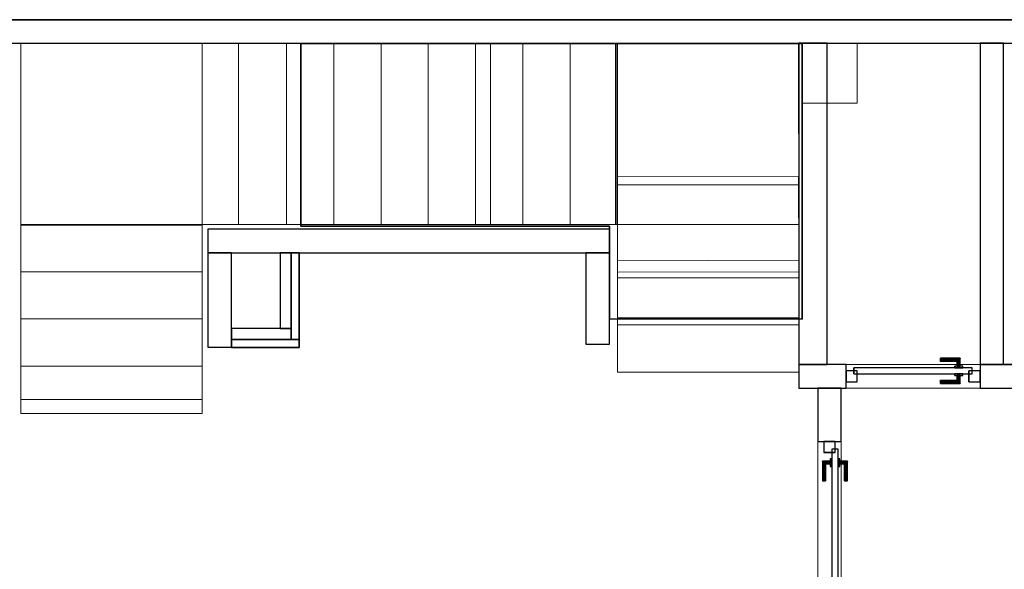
# Model space of a CAD drawing. Header units: metres. Extents: x 391.1 to 427.5, y 12.7 to 28.4.
# Tile 240 of 245: x 410.8 to 417.1, y 24.7 to 28.2. Entities that reach past the tile are written whole.
import ezdxf

# ---------------------------------------------------------------- set-up
doc = ezdxf.new("R2010")
doc.units = ezdxf.units.M
doc.layers.add('01_CARPINTERIA', color=5, linetype='Continuous', lineweight=25, true_color=0x0000ff)
doc.layers.add('01_SUELOS', color=7, linetype='Continuous', lineweight=25, true_color=0x007f00)
for name, color, linetype, lineweight in [('A-COLS-____-OTLN', 7, 'Continuous', 18), ('A-DETL-____-MBND', 7, 'Continuous', 18), ('A-GENM-____-OTLN', 7, 'Continuous', 18), ('A-WALL-____-MCUT', 7, 'Continuous', 25), ('A-WALL-____-OTLN', 7, 'Continuous', 25), ('S-STRS-____-MCUT', 7, 'Continuous', 18), ('S-STRS-____-OTLN', 7, 'Continuous', 18)]:
    doc.layers.add(name, color=color, linetype=linetype, lineweight=lineweight)

# ---------------------------------------------------------------- blocks, each defined once
blk = doc.blocks.new('Family - LONDR55-XX_ZZ-ARQ-CAA-M3D-Londres55-151093-01_ELEC _PS1')
at = {"layer": '01_SUELOS', "color": 9, "true_color": 0xaad4aa}
for p, q in [((34.7475, 14.0476), (4.57, 14.0476)), ((4.57, 14.0476), (34.7475, 14.0476)), ((20.52, 13.8976), (23.7009, 13.8976)), ((23.7009, 13.8976), (20.52, 13.8976)), ((20.52, 12.7387), (20.52, 13.8976)), ((20.52, 13.8976), (20.52, 12.7387)), ((23.7009, 13.8976), (23.7009, 12.1488)), ((23.7009, 12.1488), (23.7009, 13.8976)), ((22.4792, 12.7387), (20.52, 12.7387)), ((20.52, 12.7387), (22.4792, 12.7387)), ((22.48, 12.15), (22.4792, 12.7387)), ((22.4792, 12.7387), (22.48, 12.15)), ((23.7009, 12.1488), (22.48, 12.15)), ((22.48, 12.15), (23.7009, 12.1488))]:
    blk.add_line(p, q, dxfattribs=at)
blk = doc.blocks.new('Family - Pilar PS-2-151117-01_ELEC _PS1')
at = {"layer": 'A-DETL-____-MBND', "color": 253, "true_color": 0xaaaaaa}
for p, q in [((0, 0.3776), (0, 0)), ((0, 0), (0, 0.3776)), ((0.3491, 0.3776), (0, 0.3776)), ((0, 0.3776), (0.3491, 0.3776)), ((0.3491, 0), (0.3491, 0.3776)), ((0.3491, 0.3776), (0.3491, 0)), ((0, 0), (0.3491, 0)), ((0.3491, 0), (0, 0))]:
    blk.add_line(p, q, dxfattribs=at)
blk = doc.blocks.new('Family - Escala PS-2-151171-01_ELEC _PS1')
at = {"layer": 'S-STRS-____-OTLN', "color": 253, "true_color": 0xaaaaaa}
for p, q in [((1.15, 2.35), (0, 2.35)), ((0, 2.35), (1.15, 2.35)), ((0, 2.35), (0, 1.2)), ((0, 1.2), (0, 2.35)), ((1.15, 2.35), (0, 2.35)), ((0, 2.35), (1.15, 2.35)), ((0, 2.35), (0, 1.2)), ((0, 1.2), (0, 2.35)), ((1.6858, 2.35), (1.15, 2.35)), ((1.15, 2.35), (1.6858, 2.35)), ((1.15, 2.35), (1.15, 1.2)), ((1.15, 1.2), (1.15, 2.35)), ((1.6858, 2.35), (1.15, 2.35)), ((1.15, 2.35), (1.15, 1.2)), ((1.3815, 2.35), (1.15, 2.35)), ((1.15, 1.2), (1.15, 2.35)), ((1.15, 1.2), (1.15, 2.35)), ((1.15, 2.35), (1.15, 1.2)), ((1.15, 1.2), (1.15, 2.35)), ((1.15, 2.35), (1.15, 1.2)), ((3.7815, 2.35), (1.3815, 2.35)), ((1.3815, 1.2), (1.3815, 2.35)), ((1.9858, 2.35), (1.6858, 2.35)), ((1.6858, 2.35), (1.9858, 2.35)), ((1.6858, 2.35), (1.6858, 1.2)), ((1.6858, 1.2), (1.6858, 2.35)), ((1.6858, 1.2), (1.6858, 2.35)), ((1.6858, 2.35), (1.6858, 1.2)), ((1.6858, 1.2), (1.6858, 2.35)), ((1.6858, 2.35), (1.9858, 2.35)), ((1.6858, 1.2), (1.6858, 2.35)), ((1.9858, 1.2), (1.9858, 2.35)), ((1.9858, 2.35), (1.9858, 1.2)), ((1.9858, 2.35), (2.2858, 2.35)), ((1.9858, 1.2), (1.9858, 2.35)), ((1.9858, 1.2), (1.9858, 2.35)), ((2.2858, 2.35), (1.9858, 2.35)), ((1.9858, 2.35), (2.2858, 2.35)), ((1.9858, 2.35), (1.9858, 1.2)), ((1.9858, 1.2), (1.9858, 2.35)), ((2.2858, 2.35), (2.5858, 2.35)), ((2.2858, 1.2), (2.2858, 2.35)), ((2.2858, 1.2), (2.2858, 2.35)), ((2.2858, 1.2), (2.2858, 2.35)), ((2.2858, 2.35), (2.2858, 1.2)), ((2.5858, 2.35), (2.2858, 2.35)), ((2.2858, 2.35), (2.5858, 2.35)), ((2.2858, 2.35), (2.2858, 1.2)), ((2.2858, 1.2), (2.2858, 2.35)), ((2.5858, 2.35), (2.8858, 2.35)), ((2.5858, 1.2), (2.5858, 2.35)), ((2.5858, 1.2), (2.5858, 2.35)), ((2.5858, 1.2), (2.5858, 2.35)), ((2.5858, 2.35), (2.5858, 1.2)), ((2.8858, 2.35), (2.5858, 2.35)), ((2.5858, 2.35), (2.8858, 2.35)), ((2.5858, 2.35), (2.5858, 1.2)), ((2.5858, 1.2), (2.5858, 2.35)), ((3.1858, 2.35), (2.8858, 2.35)), ((2.8858, 2.35), (3.1858, 2.35)), ((2.8858, 2.35), (2.8858, 1.2)), ((2.8858, 1.2), (2.8858, 2.35)), ((2.8858, 2.35), (3.1858, 2.35)), ((2.8858, 1.2), (2.8858, 2.35)), ((2.8858, 1.2), (2.8858, 2.35)), ((2.8858, 1.2), (2.8858, 2.35)), ((2.8858, 2.35), (2.8858, 1.2)), ((3.1858, 1.2), (3.1858, 2.35)), ((3.1858, 2.35), (3.1858, 1.2)), ((3.1858, 2.35), (3.4858, 2.35)), ((3.1858, 1.2), (3.1858, 2.35)), ((3.1858, 1.2), (3.1858, 2.35)), ((3.4858, 2.35), (3.1858, 2.35)), ((3.1858, 2.35), (3.4858, 2.35)), ((3.1858, 2.35), (3.1858, 1.2)), ((3.1858, 1.2), (3.1858, 2.35)), ((3.4858, 2.35), (3.7858, 2.35)), ((3.4858, 1.2), (3.4858, 2.35)), ((3.4858, 1.2), (3.4858, 2.35)), ((3.7858, 2.35), (3.4858, 2.35)), ((3.4858, 2.35), (3.7858, 2.35)), ((3.4858, 2.35), (3.4858, 1.2)), ((3.4858, 1.2), (3.4858, 2.35)), ((3.4858, 1.2), (3.4858, 2.35)), ((3.4858, 2.35), (3.4858, 1.2)), ((3.7858, 2.35), (3.7815, 2.35)), ((3.7815, 1.2), (3.7815, 2.35)), ((4.9335, 2.35), (3.7858, 2.35)), ((3.7858, 2.35), (4.9335, 2.35)), ((3.7858, 2.35), (3.7858, 1.2)), ((3.7858, 1.2), (3.7858, 2.35)), ((3.7858, 2.35), (3.7858, 1.2)), ((3.7858, 1.2), (3.7858, 2.35)), ((3.7858, 1.2), (3.7858, 2.35)), ((3.7858, 2.35), (3.7858, 1.2)), ((4.9335, 2.35), (3.7858, 2.35)), ((3.7858, 2.35), (4.9335, 2.35)), ((3.7858, 2.35), (3.7858, 1.2)), ((3.7858, 1.2), (3.7858, 2.35)), ((4.9358, 1.2023), (4.9335, 2.35)), ((4.9335, 2.35), (4.9358, 1.2023)), ((4.9358, 1.2023), (4.9335, 2.35)), ((4.9335, 2.35), (4.9358, 1.2023)), ((3.7852, 1.5013), (4.9352, 1.5036)), ((3.7858, 1.2), (3.7852, 1.5013)), ((3.7852, 1.5013), (3.7863, 0.9699)), ((4.9363, 0.9722), (4.9352, 1.5036)), ((4.9352, 1.5036), (4.9358, 1.2023)), ((0, 1.2), (0, 1.1957)), ((0, 0.9), (0, 1.2)), ((0, 1.2), (1.15, 1.2)), ((1.15, 1.2), (0, 1.2)), ((1.15, 1.2), (0, 1.2)), ((0, 1.2), (1.15, 1.2)), ((0, 1.2), (0, 0.9)), ((0, 0.9), (0, 1.2)), ((0, 1.2), (1.15, 1.2)), ((1.15, 1.2), (0, 1.2)), ((0, 1.2), (1.15, 1.2)), ((1.15, 1.2), (0, 1.2)), ((0, 1.1957), (0, 0.0879)), ((1.15, 1.1957), (0, 1.1957)), ((1.15, 1.2), (1.6858, 1.2)), ((1.6858, 1.2), (1.15, 1.2)), ((1.15, 1.2), (1.6858, 1.2)), ((1.15, 1.2), (1.3815, 1.2)), ((1.15, 1.1957), (1.15, 1.2)), ((1.15, 1.2), (1.15, 0.9)), ((1.15, 0.9), (1.15, 1.2)), ((1.15, 1.2), (1.15, 0.9)), ((1.15, 0.0879), (1.15, 1.1957)), ((1.3815, 1.2), (3.7815, 1.2)), ((1.6858, 1.2), (1.9858, 1.2)), ((1.9858, 1.2), (1.6858, 1.2)), ((1.9858, 1.2), (1.6858, 1.2)), ((2.2858, 1.2), (1.9858, 1.2)), ((1.9858, 1.2), (2.2858, 1.2)), ((2.2858, 1.2), (1.9858, 1.2)), ((2.5858, 1.2), (2.2858, 1.2)), ((2.2858, 1.2), (2.5858, 1.2)), ((2.5858, 1.2), (2.2858, 1.2)), ((2.8858, 1.2), (2.5858, 1.2)), ((2.5858, 1.2), (2.8858, 1.2)), ((2.8858, 1.2), (2.5858, 1.2)), ((2.8858, 1.2), (3.1858, 1.2)), ((3.1858, 1.2), (2.8858, 1.2)), ((3.1858, 1.2), (2.8858, 1.2)), ((3.4858, 1.2), (3.1858, 1.2)), ((3.1858, 1.2), (3.4858, 1.2)), ((3.4858, 1.2), (3.1858, 1.2)), ((3.7858, 1.2), (3.4858, 1.2)), ((3.4858, 1.2), (3.7858, 1.2)), ((3.7858, 1.2), (3.4858, 1.2)), ((3.7815, 1.2), (3.7858, 1.2)), ((3.7858, 1.2), (4.9358, 1.2023)), ((4.9358, 1.2023), (3.7858, 1.2)), ((3.7858, 1.2), (4.9358, 1.2023)), ((4.9358, 1.2023), (3.7858, 1.2)), ((4.9358, 1.2023), (3.7858, 1.2)), ((3.7858, 1.2), (4.9358, 1.2023)), ((4.9358, 1.2023), (3.7858, 1.2)), ((3.7858, 1.2), (4.9358, 1.2023)), ((3.7858, 1.2), (3.7864, 0.897)), ((3.7864, 0.897), (3.7858, 1.2)), ((3.7858, 1.2), (3.7864, 0.897)), ((4.9364, 0.8993), (4.9358, 1.2023)), ((4.9358, 1.2023), (4.9364, 0.8993)), ((4.9364, 0.8993), (4.9358, 1.2023)), ((4.9363, 0.9722), (3.7863, 0.9699)), ((3.7863, 0.9699), (3.787, 0.597)), ((4.937, 0.5993), (4.9363, 0.9722)), ((0, 0.6), (0, 0.9)), ((1.15, 0.9), (0, 0.9)), ((1.15, 0.9), (0, 0.9)), ((0, 0.9), (1.15, 0.9)), ((1.15, 0.9), (0, 0.9)), ((1.15, 0.9), (0, 0.9)), ((0, 0.9), (1.15, 0.9)), ((0, 0.9), (0, 0.6)), ((0, 0.6), (0, 0.9)), ((1.15, 0.9), (1.15, 0.6)), ((1.15, 0.6), (1.15, 0.9)), ((1.15, 0.9), (1.15, 0.6)), ((3.7864, 0.897), (4.9364, 0.8993)), ((4.9364, 0.8993), (3.7864, 0.897)), ((4.9364, 0.8993), (3.7864, 0.897)), ((3.7864, 0.897), (4.9364, 0.8993)), ((3.7864, 0.897), (4.9364, 0.8993)), ((3.7864, 0.897), (4.9364, 0.8993)), ((3.7864, 0.897), (3.787, 0.597)), ((3.787, 0.597), (3.7864, 0.897)), ((3.787, 0.597), (3.7864, 0.897)), ((4.937, 0.5993), (4.9364, 0.8993)), ((4.9364, 0.8993), (4.937, 0.5993)), ((4.9364, 0.8993), (4.937, 0.5993)), ((1.15, 0.6), (0, 0.6)), ((0, 0.6), (1.15, 0.6)), ((0, 0.6), (0, 0.3)), ((0, 0.3), (0, 0.6)), ((0, 0.3), (0, 0.6)), ((1.15, 0.6), (0, 0.6)), ((1.15, 0.6), (0, 0.6)), ((0, 0.6), (1.15, 0.6)), ((1.15, 0.6), (0, 0.6)), ((1.15, 0.3), (1.15, 0.6)), ((1.15, 0.6), (1.15, 0.3)), ((1.15, 0.6), (1.15, 0.3)), ((3.787, 0.597), (4.937, 0.5993)), ((4.937, 0.5993), (3.787, 0.597)), ((3.787, 0.597), (4.937, 0.5993)), ((3.787, 0.597), (4.937, 0.5993)), ((0, 0.3), (1.15, 0.3)), ((1.15, 0.3), (0, 0.3)), ((0, 0.3), (0, 0)), ((1.15, 0.3), (0, 0.3)), ((1.15, 0.3), (0, 0.3)), ((1.15, 0.3), (0, 0.3)), ((0, 0.3), (1.15, 0.3)), ((0, 0.3), (0, 0)), ((0, 0), (0, 0.3)), ((1.15, 0), (1.15, 0.3)), ((1.15, 0), (1.15, 0.3)), ((1.15, 0.3), (1.15, 0)), ((0, 0.0879), (0, 0)), ((1.15, 0.0879), (0, 0.0879)), ((1.15, 0), (1.15, 0.0879)), ((0, 0), (1.15, 0)), ((1.15, 0), (0, 0)), ((0, 0), (1.15, 0)), ((1.15, 0), (0, 0))]:
    blk.add_line(p, q, dxfattribs=at)
blk = doc.blocks.new('Family - Evans PS-2-151183-01_ELEC _PS1')
at = {"layer": 'A-DETL-____-MBND', "color": 253, "true_color": 0xaaaaaa}
for p, q in [((8.39, 0.15), (0, 0.15)), ((0, 0.15), (20.2279, 0.15)), ((8.39, 0.1482), (8.39, 0.15)), ((8.39, 0.15), (8.39, 0.1482)), ((8.39, 0.15), (8.54, 0.15)), ((8.54, 0.1482), (8.39, 0.1482)), ((8.39, 0.1482), (8.54, 0.1482)), ((8.54, 0.15), (8.54, 0.1482)), ((8.54, 0.1482), (8.54, 0.15)), ((20.2279, 0.15), (8.54, 0.15)), ((0, 0), (20.2279, 0)), ((20.2279, 0), (0, 0)), ((0, 0), (20.2279, 0))]:
    blk.add_line(p, q, dxfattribs=at)
blk = doc.blocks.new('Family - Envans PS-1-153389-01_ELEC _PS1')
at = {"layer": 'A-WALL-____-MCUT', "color": 253, "true_color": 0xaaaaaa}
for p, q in [((0.38, 0.12), (0, 0.12)), ((0, 0.12), (0, 0.05)), ((0.38, 0.05), (0.38, 0.12)), ((0, 0.05), (0, 0)), ((0.43, 0.05), (0, 0.05)), ((0, 0.05), (0.38, 0.05)), ((0, 0), (0.43, 0)), ((0.43, 0), (0.43, 0.05))]:
    blk.add_line(p, q, dxfattribs=at)
at = {"layer": 'A-WALL-____-OTLN', "color": 253, "true_color": 0xaaaaaa}
for p, q in [((0.38, 0.12), (0, 0.12)), ((0, 0.12), (0, 0.05)), ((0.38, 0.05), (0.38, 0.12)), ((0, 0.05), (0, 0)), ((0, 0.05), (0.43, 0.05)), ((0.38, 0.05), (0, 0.05)), ((0.43, 0), (0, 0)), ((0.43, 0.05), (0.43, 0))]:
    blk.add_line(p, q, dxfattribs=at)
at = {"layer": 'A-WALL-____-OTLN', "color": 253, "lineweight": 18, "true_color": 0xaaaaaa}
blk.add_line((0, 0), (0.43, 0), dxfattribs=at)
blk = doc.blocks.new('Family - LONDR55-XX_ZZ-ARQ-CAA-M3D-Londres55-153436-01_ELEC _PS1')
at = {"layer": '01_CARPINTERIA', "color": 161, "true_color": 0xaaaaff}
for p, q in [((0.6, 0.1487), (0.6, 0.15)), ((0.6, 0.15), (0.6, 0.1487)), ((0.725, 0.15), (0.6, 0.15)), ((0.6, 0.145), (0.6, 0.1487)), ((0.6, 0.1487), (0.6, 0.145)), ((0.7237, 0.1487), (0.6, 0.1487)), ((0.7237, 0.1487), (0.6, 0.1487)), ((0.6, 0.14), (0.6, 0.145)), ((0.6, 0.145), (0.6, 0.14)), ((0.72, 0.145), (0.6, 0.145)), ((0.72, 0.145), (0.6, 0.145)), ((0.6, 0.135), (0.6, 0.14)), ((0.6, 0.14), (0.6, 0.135)), ((0.6, 0.14), (0.715, 0.14)), ((0.715, 0.14), (0.6, 0.14)), ((0.6, 0.135), (0.6, 0.1313)), ((0.6, 0.1313), (0.6, 0.135)), ((0.71, 0.135), (0.6, 0.135)), ((0.71, 0.135), (0.6, 0.135)), ((0.6, 0.1313), (0.6, 0.13)), ((0.6, 0.13), (0.6, 0.1313)), ((0.7063, 0.1313), (0.6, 0.1313)), ((0.7063, 0.1313), (0.6, 0.1313)), ((0.705, 0.13), (0.6, 0.13)), ((0.705, 0.13), (0.7063, 0.1313)), ((0.7063, 0.1313), (0.705, 0.13)), ((0.705, 0.1), (0.705, 0.13)), ((0.7063, 0.1313), (0.71, 0.135)), ((0.71, 0.135), (0.7063, 0.1313)), ((0.7063, 0.1), (0.7063, 0.1313)), ((0.7063, 0.1), (0.7063, 0.1313)), ((0.71, 0.135), (0.715, 0.14)), ((0.715, 0.14), (0.71, 0.135)), ((0.71, 0.1), (0.71, 0.135)), ((0.71, 0.1), (0.71, 0.135)), ((0.72, 0.145), (0.715, 0.14)), ((0.715, 0.14), (0.72, 0.145)), ((0.715, 0.14), (0.715, 0.1)), ((0.715, 0.1), (0.715, 0.14)), ((0.7237, 0.1487), (0.72, 0.145)), ((0.72, 0.145), (0.7237, 0.1487)), ((0.72, 0.1), (0.72, 0.145)), ((0.72, 0.1), (0.72, 0.145)), ((0.725, 0.15), (0.7237, 0.1487)), ((0.7237, 0.1487), (0.725, 0.15)), ((0.7237, 0.1), (0.7237, 0.1487)), ((0.7237, 0.1), (0.7237, 0.1487)), ((0.725, 0.1), (0.725, 0.15)), ((0.07, 0.07), (0, 0.07)), ((0, 0.07), (0, 0)), ((0.07, 0.07), (0, 0.07)), ((0, 0), (0, 0.07)), ((0.8, 0.09), (0.05, 0.09)), ((0.05, 0.09), (0.05, 0.05)), ((0.8, 0.09), (0.05, 0.09)), ((0.05, 0.05), (0.05, 0.09)), ((0.07, 0), (0.07, 0.07)), ((0.07, 0), (0.07, 0.07)), ((0.74, 0.1), (0.69, 0.1)), ((0.69, 0.1), (0.69, 0.09)), ((0.69, 0.09), (0.69, 0.1)), ((0.74, 0.1), (0.69, 0.1)), ((0.69, 0.09), (0.74, 0.09)), ((0.69, 0.09), (0.74, 0.09)), ((0.7063, 0.1), (0.705, 0.1)), ((0.705, 0.1), (0.7063, 0.1)), ((0.71, 0.1), (0.7063, 0.1)), ((0.7063, 0.1), (0.71, 0.1)), ((0.715, 0.1), (0.71, 0.1)), ((0.71, 0.1), (0.715, 0.1)), ((0.72, 0.1), (0.715, 0.1)), ((0.715, 0.1), (0.72, 0.1)), ((0.72, 0.1), (0.7237, 0.1)), ((0.7237, 0.1), (0.72, 0.1)), ((0.7237, 0.1), (0.725, 0.1)), ((0.725, 0.1), (0.7237, 0.1)), ((0.74, 0.09), (0.74, 0.1)), ((0.74, 0.09), (0.74, 0.1)), ((0.85, 0.07), (0.78, 0.07)), ((0.78, 0.07), (0.78, 0)), ((0.85, 0.07), (0.78, 0.07)), ((0.78, 0), (0.78, 0.07)), ((0.8, 0.05), (0.8, 0.09)), ((0.8, 0.05), (0.8, 0.09)), ((0.85, 0), (0.85, 0.07)), ((0.85, 0), (0.85, 0.07)), ((0, 0), (0.07, 0)), ((0, 0), (0.07, 0)), ((0.05, 0.05), (0.8, 0.05)), ((0.05, 0.05), (0.8, 0.05)), ((0.6, 0.0087), (0.6, 0.01)), ((0.6, 0.01), (0.6, 0.0087)), ((0.6, 0.01), (0.705, 0.01)), ((0.6, 0.005), (0.6, 0.0087)), ((0.6, 0.0087), (0.6, 0.005)), ((0.6, 0.0087), (0.7063, 0.0087)), ((0.6, 0.0087), (0.7063, 0.0087)), ((0.6, 0), (0.6, 0.005)), ((0.6, 0.005), (0.6, 0)), ((0.6, 0.005), (0.71, 0.005)), ((0.6, 0.005), (0.71, 0.005)), ((0.6, -0.005), (0.6, 0)), ((0.715, 0), (0.6, 0)), ((0.6, 0), (0.715, 0)), ((0.74, 0.05), (0.69, 0.05)), ((0.69, 0.05), (0.69, 0.04)), ((0.74, 0.05), (0.69, 0.05)), ((0.69, 0.04), (0.69, 0.05)), ((0.69, 0.04), (0.74, 0.04)), ((0.69, 0.04), (0.74, 0.04)), ((0.7063, 0.04), (0.705, 0.04)), ((0.705, 0.04), (0.7063, 0.04)), ((0.705, 0.01), (0.705, 0.04)), ((0.7063, 0.0087), (0.705, 0.01)), ((0.705, 0.01), (0.7063, 0.0087)), ((0.71, 0.04), (0.7063, 0.04)), ((0.7063, 0.04), (0.71, 0.04)), ((0.7063, 0.0087), (0.7063, 0.04)), ((0.7063, 0.0087), (0.7063, 0.04)), ((0.71, 0.005), (0.7063, 0.0087)), ((0.7063, 0.0087), (0.71, 0.005)), ((0.71, 0.04), (0.715, 0.04)), ((0.715, 0.04), (0.71, 0.04)), ((0.71, 0.005), (0.71, 0.04)), ((0.71, 0.005), (0.71, 0.04)), ((0.715, 0), (0.71, 0.005)), ((0.71, 0.005), (0.715, 0)), ((0.715, 0.04), (0.72, 0.04)), ((0.72, 0.04), (0.715, 0.04)), ((0.715, 0.04), (0.715, 0)), ((0.715, 0), (0.715, 0.04)), ((0.715, 0), (0.72, -0.005)), ((0.72, 0.04), (0.7237, 0.04)), ((0.7237, 0.04), (0.72, 0.04)), ((0.72, -0.005), (0.72, 0.04)), ((0.72, -0.005), (0.72, 0.04)), ((0.7237, 0.04), (0.725, 0.04)), ((0.725, 0.04), (0.7237, 0.04)), ((0.7237, -0.0087), (0.7237, 0.04)), ((0.7237, -0.0087), (0.7237, 0.04)), ((0.725, -0.01), (0.725, 0.04)), ((0.74, 0.04), (0.74, 0.05)), ((0.74, 0.04), (0.74, 0.05)), ((0.78, 0), (0.85, 0)), ((0.78, 0), (0.85, 0)), ((0.6, 0), (0.6, -0.005)), ((0.6, -0.005), (0.6, -0.0087)), ((0.6, -0.0087), (0.6, -0.005)), ((0.6, -0.005), (0.72, -0.005)), ((0.6, -0.005), (0.72, -0.005)), ((0.6, -0.0087), (0.6, -0.01)), ((0.6, -0.01), (0.6, -0.0087)), ((0.6, -0.0087), (0.7237, -0.0087)), ((0.6, -0.0087), (0.7237, -0.0087)), ((0.6, -0.01), (0.725, -0.01)), ((0.72, -0.005), (0.715, 0)), ((0.72, -0.005), (0.7237, -0.0087)), ((0.7237, -0.0087), (0.72, -0.005)), ((0.7237, -0.0087), (0.725, -0.01)), ((0.725, -0.01), (0.7237, -0.0087))]:
    blk.add_line(p, q, dxfattribs=at)
blk = doc.blocks.new('Family - Porta PS-1-153437-01_ELEC _PS1')
blk.add_blockref('Family - LONDR55-XX_ZZ-ARQ-CAA-M3D-Londres55-153436-01_ELEC _PS1', (0, 0))
blk = doc.blocks.new('Family - Evans P-1-153447-01_ELEC _PS1')
at = {"layer": 'A-WALL-____-MCUT', "color": 253, "true_color": 0xaaaaaa}
for p, q in [((0.6, 0.15), (0, 0.15)), ((0, 0.15), (0, 0)), ((0.6, 0), (0.6, 0.15)), ((0, 0), (0.6, 0))]:
    blk.add_line(p, q, dxfattribs=at)
at = {"layer": 'A-WALL-____-OTLN', "color": 253, "true_color": 0xaaaaaa}
for p, q in [((0.6, 0.15), (0, 0.15)), ((0, 0.15), (0, 0)), ((0.6, 0), (0.6, 0.15)), ((0, 0), (0.6, 0))]:
    blk.add_line(p, q, dxfattribs=at)
at = {"layer": 'A-WALL-____-OTLN', "color": 253, "lineweight": 18, "true_color": 0xaaaaaa}
blk.add_line((0, 0), (0.6, 0), dxfattribs=at)
blk = doc.blocks.new('Family - Evans P-1-153484-01_ELEC _PS1')
at = {"layer": 'A-WALL-____-MCUT', "color": 253, "true_color": 0xaaaaaa}
for p, q in [((23.5873, 0.15), (0.0311, 0.15)), ((0, 0), (23.5873, 0))]:
    blk.add_line(p, q, dxfattribs=at)
at = {"layer": 'A-WALL-____-OTLN', "color": 253, "true_color": 0xaaaaaa}
for p, q in [((23.5873, 0.15), (0.0311, 0.15)), ((0, 0), (23.5873, 0))]:
    blk.add_line(p, q, dxfattribs=at)
at = {"layer": 'A-WALL-____-OTLN', "color": 253, "lineweight": 18, "true_color": 0xaaaaaa}
blk.add_line((0, 0), (23.5873, 0), dxfattribs=at)
blk = doc.blocks.new('Family - Evans P-1-153503-01_ELEC _PS1')
at = {"layer": 'A-WALL-____-MCUT', "color": 253, "true_color": 0xaaaaaa}
for p, q in [((2.039, 0.18), (0, 0.18)), ((0, 0.18), (0, 0)), ((2.039, 0), (2.039, 0.18)), ((0, 0), (2.039, 0))]:
    blk.add_line(p, q, dxfattribs=at)
at = {"layer": 'A-WALL-____-OTLN', "color": 253, "true_color": 0xaaaaaa}
for p, q in [((2.039, 0.18), (0, 0.18)), ((0, 0.18), (0, 0)), ((2.039, 0), (2.039, 0.18)), ((0, 0), (2.039, 0))]:
    blk.add_line(p, q, dxfattribs=at)
at = {"layer": 'A-WALL-____-OTLN', "color": 253, "lineweight": 18, "true_color": 0xaaaaaa}
blk.add_line((0, 0), (2.039, 0), dxfattribs=at)
blk = doc.blocks.new('Family - LONDR55-XX_ZZ-ARQ-CAA-M3D-Londres55-153509-01_ELEC _PS1')
at = {"layer": '01_CARPINTERIA', "color": 161, "true_color": 0xaaaaff}
for p, q in [((0.1263, 0.1487), (0.125, 0.15)), ((0.125, 0.15), (0.125, 0.1)), ((0.125, 0.15), (0.1263, 0.1487)), ((0.25, 0.15), (0.125, 0.15)), ((0.13, 0.145), (0.1263, 0.1487)), ((0.1263, 0.1487), (0.1263, 0.1)), ((0.1263, 0.1487), (0.1263, 0.1)), ((0.1263, 0.1487), (0.13, 0.145)), ((0.25, 0.1487), (0.1263, 0.1487)), ((0.25, 0.1487), (0.1263, 0.1487)), ((0.135, 0.14), (0.13, 0.145)), ((0.13, 0.145), (0.13, 0.1)), ((0.13, 0.145), (0.13, 0.1)), ((0.13, 0.145), (0.135, 0.14)), ((0.25, 0.145), (0.13, 0.145)), ((0.25, 0.145), (0.13, 0.145)), ((0.135, 0.1), (0.135, 0.14)), ((0.135, 0.14), (0.135, 0.1)), ((0.135, 0.14), (0.14, 0.135)), ((0.14, 0.135), (0.135, 0.14)), ((0.135, 0.14), (0.25, 0.14)), ((0.25, 0.14), (0.135, 0.14)), ((0.14, 0.135), (0.14, 0.1)), ((0.14, 0.135), (0.1437, 0.1313)), ((0.1437, 0.1313), (0.14, 0.135)), ((0.14, 0.135), (0.14, 0.1)), ((0.25, 0.135), (0.14, 0.135)), ((0.25, 0.135), (0.14, 0.135)), ((0.1437, 0.1313), (0.1437, 0.1)), ((0.1437, 0.1313), (0.145, 0.13)), ((0.145, 0.13), (0.1437, 0.1313)), ((0.1437, 0.1313), (0.1437, 0.1)), ((0.25, 0.1313), (0.1437, 0.1313)), ((0.25, 0.1313), (0.1437, 0.1313)), ((0.145, 0.13), (0.145, 0.1)), ((0.25, 0.13), (0.145, 0.13)), ((0.25, 0.1487), (0.25, 0.15)), ((0.25, 0.15), (0.25, 0.1487)), ((0.25, 0.145), (0.25, 0.1487)), ((0.25, 0.1487), (0.25, 0.145)), ((0.25, 0.145), (0.25, 0.14)), ((0.25, 0.14), (0.25, 0.145)), ((0.25, 0.14), (0.25, 0.135)), ((0.25, 0.135), (0.25, 0.14)), ((0.25, 0.135), (0.25, 0.1313)), ((0.25, 0.1313), (0.25, 0.135)), ((0.25, 0.1313), (0.25, 0.13)), ((0.25, 0.13), (0.25, 0.1313)), ((0.07, 0.07), (0, 0.07)), ((0, 0.07), (0, 0)), ((0.07, 0.07), (0, 0.07)), ((0, 0.07), (0, 0)), ((0.89, 0.09), (0.05, 0.09)), ((0.05, 0.09), (0.05, 0.05)), ((0.89, 0.09), (0.05, 0.09)), ((0.05, 0.09), (0.05, 0.05)), ((0.07, 0), (0.07, 0.07)), ((0.07, 0.07), (0.07, 0)), ((0.16, 0.1), (0.11, 0.1)), ((0.11, 0.1), (0.11, 0.09)), ((0.11, 0.1), (0.11, 0.09)), ((0.16, 0.1), (0.11, 0.1)), ((0.11, 0.09), (0.16, 0.09)), ((0.11, 0.09), (0.16, 0.09)), ((0.1263, 0.1), (0.125, 0.1)), ((0.125, 0.1), (0.1263, 0.1)), ((0.13, 0.1), (0.1263, 0.1)), ((0.1263, 0.1), (0.13, 0.1)), ((0.135, 0.1), (0.13, 0.1)), ((0.13, 0.1), (0.135, 0.1)), ((0.14, 0.1), (0.135, 0.1)), ((0.135, 0.1), (0.14, 0.1)), ((0.14, 0.1), (0.1437, 0.1)), ((0.1437, 0.1), (0.14, 0.1)), ((0.1437, 0.1), (0.145, 0.1)), ((0.145, 0.1), (0.1437, 0.1)), ((0.16, 0.09), (0.16, 0.1)), ((0.16, 0.1), (0.16, 0.09)), ((0.94, 0.07), (0.87, 0.07)), ((0.87, 0.07), (0.87, 0)), ((0.94, 0.07), (0.87, 0.07)), ((0.87, 0.07), (0.87, 0)), ((0.89, 0.05), (0.89, 0.09)), ((0.89, 0.09), (0.89, 0.05)), ((0.94, 0), (0.94, 0.07)), ((0.94, 0.07), (0.94, 0)), ((0, 0), (0.07, 0)), ((0, 0), (0.07, 0)), ((0.05, 0.05), (0.89, 0.05)), ((0.05, 0.05), (0.89, 0.05)), ((0.16, 0.05), (0.11, 0.05)), ((0.11, 0.05), (0.11, 0.04)), ((0.16, 0.05), (0.11, 0.05)), ((0.11, 0.05), (0.11, 0.04)), ((0.11, 0.04), (0.16, 0.04)), ((0.11, 0.04), (0.16, 0.04)), ((0.1263, 0.04), (0.125, 0.04)), ((0.125, 0.04), (0.1263, 0.04)), ((0.125, 0.04), (0.125, -0.01)), ((0.13, 0.04), (0.1263, 0.04)), ((0.1263, 0.04), (0.13, 0.04)), ((0.1263, 0.04), (0.1263, -0.0087)), ((0.1263, 0.04), (0.1263, -0.0087)), ((0.13, 0.04), (0.135, 0.04)), ((0.135, 0.04), (0.13, 0.04)), ((0.13, 0.04), (0.13, -0.005)), ((0.13, 0.04), (0.13, -0.005)), ((0.13, -0.005), (0.135, 0)), ((0.135, 0), (0.13, -0.005)), ((0.135, 0.04), (0.14, 0.04)), ((0.14, 0.04), (0.135, 0.04)), ((0.135, 0), (0.135, 0.04)), ((0.135, 0.04), (0.135, 0)), ((0.14, 0.005), (0.135, 0)), ((0.135, 0), (0.14, 0.005)), ((0.25, 0), (0.135, 0)), ((0.135, 0), (0.25, 0)), ((0.14, 0.04), (0.1437, 0.04)), ((0.1437, 0.04), (0.14, 0.04)), ((0.14, 0.04), (0.14, 0.005)), ((0.14, 0.04), (0.14, 0.005)), ((0.1437, 0.0087), (0.14, 0.005)), ((0.14, 0.005), (0.1437, 0.0087)), ((0.14, 0.005), (0.25, 0.005)), ((0.14, 0.005), (0.25, 0.005)), ((0.1437, 0.04), (0.145, 0.04)), ((0.145, 0.04), (0.1437, 0.04)), ((0.1437, 0.04), (0.1437, 0.0087)), ((0.1437, 0.04), (0.1437, 0.0087)), ((0.145, 0.01), (0.1437, 0.0087)), ((0.1437, 0.0087), (0.145, 0.01)), ((0.1437, 0.0087), (0.25, 0.0087)), ((0.1437, 0.0087), (0.25, 0.0087)), ((0.145, 0.04), (0.145, 0.01)), ((0.145, 0.01), (0.25, 0.01)), ((0.16, 0.04), (0.16, 0.05)), ((0.16, 0.05), (0.16, 0.04)), ((0.25, 0.0087), (0.25, 0.01)), ((0.25, 0.01), (0.25, 0.0087)), ((0.25, 0.005), (0.25, 0.0087)), ((0.25, 0.0087), (0.25, 0.005)), ((0.25, 0.005), (0.25, 0)), ((0.25, 0), (0.25, 0.005)), ((0.25, 0), (0.25, -0.005)), ((0.25, -0.005), (0.25, 0)), ((0.87, 0), (0.94, 0)), ((0.87, 0), (0.94, 0)), ((0.125, -0.01), (0.1263, -0.0087)), ((0.1263, -0.0087), (0.125, -0.01)), ((0.125, -0.01), (0.25, -0.01)), ((0.1263, -0.0087), (0.13, -0.005)), ((0.13, -0.005), (0.1263, -0.0087)), ((0.1263, -0.0087), (0.25, -0.0087)), ((0.1263, -0.0087), (0.25, -0.0087)), ((0.13, -0.005), (0.25, -0.005)), ((0.13, -0.005), (0.25, -0.005)), ((0.25, -0.005), (0.25, -0.0087)), ((0.25, -0.0087), (0.25, -0.005)), ((0.25, -0.0087), (0.25, -0.01)), ((0.25, -0.01), (0.25, -0.0087))]:
    blk.add_line(p, q, dxfattribs=at)
blk = doc.blocks.new('Family - Porta PS-1-153510-01_ELEC _PS1')
blk.add_blockref('Family - LONDR55-XX_ZZ-ARQ-CAA-M3D-Londres55-153509-01_ELEC _PS1', (0, 0))
blk = doc.blocks.new('Family - Evans P-1-153514-01_ELEC _PS1')
at = {"layer": 'A-WALL-____-MCUT', "color": 253, "true_color": 0xaaaaaa}
for p, q in [((2.55, 0.15), (0, 0.15)), ((0, 0.15), (0, 0)), ((2.55, 0), (2.55, 0.15)), ((0, 0), (2.55, 0))]:
    blk.add_line(p, q, dxfattribs=at)
at = {"layer": 'A-WALL-____-OTLN', "color": 253, "true_color": 0xaaaaaa}
for p, q in [((2.55, 0.15), (0, 0.15)), ((0, 0.15), (0, 0)), ((2.55, 0), (2.55, 0.15)), ((0, 0), (2.55, 0))]:
    blk.add_line(p, q, dxfattribs=at)
at = {"layer": 'A-WALL-____-OTLN', "color": 253, "lineweight": 18, "true_color": 0xaaaaaa}
blk.add_line((0, 0), (2.55, 0), dxfattribs=at)
blk = doc.blocks.new('Family - Peldaño final-153578-01_ELEC _PS1')
at = {"layer": 'S-STRS-____-MCUT', "color": 253, "true_color": 0xaaaaaa}
for p, q in [((3.499, 2.0879), (2.9937, 2.0879)), ((2.9937, 2.0879), (2.9937, 0.9379)), ((3.499, 0.9379), (3.499, 2.0879)), ((2.9937, 0.9379), (3.499, 0.9379))]:
    blk.add_line(p, q, dxfattribs=at)
at = {"layer": 'S-STRS-____-OTLN', "color": 253, "true_color": 0xaaaaaa}
for p, q in [((2.9937, 2.0879), (3.7856, 2.0879)), ((3.799, 2.0879), (3.499, 2.0879)), ((3.499, 2.0879), (3.799, 2.0879)), ((3.499, 2.0879), (3.499, 0.9379)), ((3.499, 0.9379), (3.499, 2.0879)), ((3.799, 2.0879), (3.499, 2.0879)), ((3.499, 0.9379), (3.499, 2.0879)), ((3.7856, 2.0879), (3.799, 2.0879)), ((3.7856, 0.9379), (3.7856, 2.0879)), ((4.9492, 2.0879), (3.799, 2.0879)), ((3.799, 2.0879), (4.9492, 2.0879)), ((3.799, 2.0879), (3.799, 0.9379)), ((3.799, 0.9379), (3.799, 2.0879)), ((4.9492, 2.0879), (3.799, 2.0879)), ((3.799, 2.0879), (4.9492, 2.0879)), ((3.799, 2.0879), (3.799, 0.9379)), ((3.799, 0.9379), (3.799, 2.0879)), ((3.799, 0.9379), (3.799, 2.0879)), ((3.799, 2.0879), (3.799, 0.9379)), ((3.799, 2.0879), (3.799, 0.9379)), ((3.799, 0.9379), (3.799, 2.0879)), ((4.949, 0.9378), (4.9492, 2.0879)), ((4.9492, 2.0879), (4.949, 0.9378)), ((4.949, 0.9378), (4.9492, 2.0879)), ((4.9492, 2.0879), (4.949, 0.9378)), ((3.799, 0.6002), (3.7991, 1.1902)), ((3.7991, 1.1902), (3.799, 0.3456)), ((3.7991, 1.1902), (4.9491, 1.1901)), ((4.9491, 1.1901), (4.949, 0.3454)), ((4.949, 0.6), (4.9491, 1.1901)), ((2.9937, 0.9379), (3.7856, 0.9379)), ((3.499, 0.9379), (3.799, 0.9379)), ((3.799, 0.9379), (3.499, 0.9379)), ((3.799, 0.9379), (3.499, 0.9379)), ((3.7856, 0.9379), (3.799, 0.9379)), ((3.799, 0.9379), (4.949, 0.9378)), ((4.949, 0.9378), (3.799, 0.9379)), ((4.949, 0.9378), (3.799, 0.9379)), ((3.799, 0.9379), (4.949, 0.9378)), ((3.799, 0.9379), (3.799, 0.6002)), ((3.799, 0.6002), (3.799, 0.9379)), ((3.799, 0.9379), (4.949, 0.9378)), ((4.949, 0.9378), (3.799, 0.9379)), ((4.949, 0.6), (4.949, 0.9378)), ((4.949, 0.9378), (4.949, 0.6)), ((3.799, 0.3002), (3.799, 0.6002)), ((3.799, 0.6002), (4.949, 0.6)), ((3.799, 0.6002), (4.949, 0.6)), ((4.949, 0.6), (3.799, 0.6002)), ((3.799, 0.6002), (4.949, 0.6)), ((3.799, 0.6002), (3.799, 0.3002)), ((3.799, 0.3002), (3.799, 0.6002)), ((3.799, 0.6002), (4.949, 0.6)), ((4.949, 0.6), (3.799, 0.6002)), ((4.949, 0.3), (4.949, 0.6)), ((4.949, 0.3), (4.949, 0.6)), ((4.949, 0.6), (4.949, 0.3)), ((3.799, 0.3456), (3.7989, 0.0002)), ((4.949, 0.3454), (3.799, 0.3456)), ((4.949, 0.3454), (4.9489, 0)), ((3.7989, 0.0002), (3.799, 0.3002)), ((3.799, 0.3002), (3.7989, 0.0002)), ((3.7989, 0.0002), (3.799, 0.3002)), ((3.799, 0.3002), (4.949, 0.3)), ((3.799, 0.3002), (4.949, 0.3)), ((4.949, 0.3), (3.799, 0.3002)), ((3.799, 0.3002), (4.949, 0.3)), ((3.799, 0.3002), (4.949, 0.3)), ((4.949, 0.3), (3.799, 0.3002)), ((4.9489, 0), (4.949, 0.3)), ((4.9489, 0), (4.949, 0.3)), ((4.949, 0.3), (4.9489, 0)), ((3.7989, 0.0002), (4.9489, 0)), ((3.7989, 0.0002), (4.9489, 0)), ((3.7989, 0.0002), (4.9489, 0)), ((4.9489, 0), (3.7989, 0.0002))]:
    blk.add_line(p, q, dxfattribs=at)
blk = doc.blocks.new('Family - Evans P-1-153601-01_ELEC _PS1')
at = {"layer": 'A-WALL-____-MCUT', "color": 253, "true_color": 0xaaaaaa}
for p, q in [((0.3383, 0.15), (0, 0.15)), ((0, 0.15), (0, 0)), ((0.3383, 0), (0.3383, 0.15)), ((1.2783, 0.15), (1.2783, 0)), ((1.59, 0.15), (1.2783, 0.15)), ((1.59, 0), (1.59, 0.15)), ((0, 0), (0.3383, 0)), ((1.2783, 0), (1.59, 0))]:
    blk.add_line(p, q, dxfattribs=at)
at = {"layer": 'A-WALL-____-OTLN', "color": 253, "true_color": 0xaaaaaa}
for p, q in [((0.3383, 0.15), (0, 0.15)), ((0, 0.15), (0, 0)), ((0.3383, 0), (0.3383, 0.15)), ((1.2783, 0.15), (1.2783, 0)), ((1.2783, 0.15), (1.59, 0.15)), ((1.59, 0.15), (1.59, 0)), ((0, 0), (0.3383, 0)), ((1.2783, 0), (1.59, 0))]:
    blk.add_line(p, q, dxfattribs=at)
at = {"layer": 'A-WALL-____-OTLN', "color": 253, "lineweight": 18, "true_color": 0xaaaaaa}
blk.add_line((0, 0), (1.59, 0), dxfattribs=at)
blk = doc.blocks.new('Family - Vano de puerta PS-1-153603-01_ELEC _PS1')
at = {"layer": 'A-GENM-____-OTLN', "color": 253, "true_color": 0xaaaaaa}
for p, q in [((416.0464, 25.5524), (415.8964, 25.5524)), ((415.8964, 25.5524), (415.8964, 24.6124)), ((416.0464, 25.5524), (415.8964, 25.5524)), ((415.8964, 24.6124), (415.8964, 25.5524)), ((416.0464, 24.6124), (416.0464, 25.5524)), ((416.0464, 25.5524), (416.0464, 24.6124)), ((415.8964, 24.6124), (416.0464, 24.6124)), ((416.0464, 24.6124), (415.8964, 24.6124))]:
    blk.add_line(p, q, dxfattribs=at)
blk = doc.blocks.new('Family - Envans PS-1-153611-01_ELEC _PS1')
at = {"layer": 'A-WALL-____-MCUT', "color": 253, "true_color": 0xaaaaaa}
for p, q in [((0.07, 0.12), (0.07, 0.05)), ((0.5511, 0.12), (0.07, 0.12)), ((0.5511, 0.05), (0.5511, 0.12)), ((0.5511, 0.05), (0, 0.05)), ((0, 0.05), (0, 0)), ((0, 0), (0.5511, 0)), ((0.07, 0.05), (0.5511, 0.05)), ((0.5511, 0), (0.5511, 0.05))]:
    blk.add_line(p, q, dxfattribs=at)
at = {"layer": 'A-WALL-____-OTLN', "color": 253, "true_color": 0xaaaaaa}
for p, q in [((0.07, 0.12), (0.07, 0.05)), ((0.5511, 0.12), (0.07, 0.12)), ((0.5511, 0.12), (0.5511, 0.05)), ((0, 0.05), (0.5511, 0.05)), ((0, 0), (0, 0.05)), ((0.5511, 0.05), (0.07, 0.05)), ((0.5511, 0.05), (0.5511, 0)), ((0.5511, 0), (0, 0))]:
    blk.add_line(p, q, dxfattribs=at)
at = {"layer": 'A-WALL-____-OTLN', "color": 253, "lineweight": 18, "true_color": 0xaaaaaa}
blk.add_line((0, 0), (0.5511, 0), dxfattribs=at)
blk = doc.blocks.new('Family - Evans P-1-153613-01_ELEC _PS1')
at = {"layer": 'A-WALL-____-MCUT', "color": 253, "true_color": 0xaaaaaa}
for p, q in [((0.2994, 0.15), (0, 0.15)), ((0, 0.15), (0, 0)), ((0.2994, 0), (0.2994, 0.15)), ((1.7794, 0.15), (1.1494, 0.15)), ((1.1494, 0.15), (1.1494, 0)), ((1.7794, 0), (1.7794, 0.15)), ((3.6813, 0.15), (2.8788, 0.15)), ((2.8788, 0.15), (2.8788, 0)), ((3.6813, 0), (3.6813, 0.15)), ((4.7795, 0.15), (4.7795, 0)), ((5.4397, 0.15), (4.7795, 0.15)), ((5.4397, 0), (5.4397, 0.15)), ((0, 0), (0.2994, 0)), ((1.1494, 0), (1.7794, 0)), ((2.8788, 0), (3.6813, 0)), ((4.7795, 0), (5.4397, 0))]:
    blk.add_line(p, q, dxfattribs=at)
at = {"layer": 'A-WALL-____-OTLN', "color": 253, "true_color": 0xaaaaaa}
for p, q in [((0.2994, 0.15), (0, 0.15)), ((0, 0.15), (0, 0)), ((0.2994, 0), (0.2994, 0.15)), ((1.1494, 0.15), (1.1494, 0)), ((1.1494, 0.15), (1.7794, 0.15)), ((1.7794, 0), (1.7794, 0.15)), ((2.8788, 0.15), (3.6813, 0.15)), ((2.8788, 0.15), (2.8788, 0)), ((3.6813, 0), (3.6813, 0.15)), ((4.7795, 0.15), (4.7795, 0)), ((4.7795, 0.15), (5.4397, 0.15)), ((5.4397, 0.15), (5.4397, 0)), ((0, 0), (0.2994, 0)), ((1.1494, 0), (1.7794, 0)), ((2.8788, 0), (3.6813, 0)), ((4.7795, 0), (5.4397, 0))]:
    blk.add_line(p, q, dxfattribs=at)
at = {"layer": 'A-WALL-____-OTLN', "color": 253, "lineweight": 18, "true_color": 0xaaaaaa}
blk.add_line((0, 0), (5.4397, 0), dxfattribs=at)
blk = doc.blocks.new('Family - Vano de puerta PS-1-153615-01_ELEC _PS1')
at = {"layer": 'A-GENM-____-OTLN', "color": 253, "true_color": 0xaaaaaa}
for p, q in [((416.0764, 26.0407), (416.0764, 25.8907)), ((416.9264, 26.0407), (416.0764, 26.0407)), ((416.0764, 26.0407), (416.0764, 25.8907)), ((416.0764, 26.0407), (416.9264, 26.0407)), ((416.9264, 25.8907), (416.9264, 26.0407)), ((416.9264, 26.0407), (416.9264, 25.8907)), ((416.0764, 25.8907), (416.9264, 25.8907)), ((416.9264, 25.8907), (416.0764, 25.8907))]:
    blk.add_line(p, q, dxfattribs=at)
blk = doc.blocks.new('Family - Evans P-1-153647-01_ELEC _PS1')
at = {"layer": 'A-WALL-____-MCUT', "color": 253, "true_color": 0xaaaaaa}
for p, q in [((0.58, 0.15), (0, 0.15)), ((0, 0.15), (0, 0)), ((0.58, 0), (0.58, 0.15)), ((0, 0), (0.58, 0))]:
    blk.add_line(p, q, dxfattribs=at)
at = {"layer": 'A-WALL-____-OTLN', "color": 253, "true_color": 0xaaaaaa}
for p, q in [((0.58, 0.15), (0, 0.15)), ((0, 0.15), (0, 0)), ((0.58, 0), (0.58, 0.15)), ((0, 0), (0.58, 0))]:
    blk.add_line(p, q, dxfattribs=at)
at = {"layer": 'A-WALL-____-OTLN', "color": 253, "lineweight": 18, "true_color": 0xaaaaaa}
blk.add_line((0, 0), (0.58, 0), dxfattribs=at)
blk = doc.blocks.new('Family - Evans P-1-153668-01_ELEC _PS1')
at = {"layer": 'A-WALL-____-MCUT', "color": 253, "true_color": 0xaaaaaa}
for p, q in [((2.04, 0.15), (0, 0.15)), ((0, 0.15), (0, 0)), ((2.04, 0), (2.04, 0.15)), ((0, 0), (2.04, 0))]:
    blk.add_line(p, q, dxfattribs=at)
at = {"layer": 'A-WALL-____-OTLN', "color": 253, "true_color": 0xaaaaaa}
for p, q in [((2.04, 0.15), (0, 0.15)), ((0, 0.15), (0, 0)), ((2.04, 0), (2.04, 0.15)), ((0, 0), (2.04, 0))]:
    blk.add_line(p, q, dxfattribs=at)
at = {"layer": 'A-WALL-____-OTLN', "color": 253, "lineweight": 18, "true_color": 0xaaaaaa}
blk.add_line((0, 0), (2.0375, 0), dxfattribs=at)
blk = doc.blocks.new('LONDR55-XX_ZZ-ARQ-CAA-M3D-Londres55_ifc-1-01_ELEC _PS1')
at = {"layer": '01_CARPINTERIA', "color": 253, "lineweight": 18, "true_color": 0xaaaaaa}
blk.add_blockref('Family - Porta PS-1-153437-01_ELEC _PS1', (416.0764, 25.9307), dxfattribs=at)
at = {"layer": '01_CARPINTERIA', "color": 253, "lineweight": 18, "true_color": 0xaaaaaa, "rotation": 270}
blk.add_blockref('Family - Porta PS-1-153510-01_ELEC _PS1', (415.9364, 25.5524), dxfattribs=at)
at = {"layer": '01_SUELOS', "color": 253, "lineweight": 18, "true_color": 0xaaaaaa}
blk.add_blockref('Family - LONDR55-XX_ZZ-ARQ-CAA-M3D-Londres55-151093-01_ELEC _PS1', (392.0964, 14.1807), dxfattribs=at)
at = {"layer": 'A-COLS-____-OTLN', "color": 253, "lineweight": 18, "true_color": 0xaaaaaa}
blk.add_blockref('Family - Pilar PS-2-151117-01_ELEC _PS1', (415.7973, 27.7007), dxfattribs=at)
at = {"layer": 'A-GENM-____-OTLN', "color": 253, "lineweight": 18, "true_color": 0xaaaaaa}
for name in ['Family - Vano de puerta PS-1-153615-01_ELEC _PS1', 'Family - Vano de puerta PS-1-153603-01_ELEC _PS1']:
    blk.add_blockref(name, (0, 0), dxfattribs=at)
at = {"layer": 'A-WALL-____-OTLN', "color": 253, "lineweight": 18, "true_color": 0xaaaaaa}
for name, p, rotation in [('Family - Evans PS-2-151183-01_ELEC _PS1', (421.0064, 28.2283), 180), ('Family - Evans P-1-153484-01_ELEC _PS1', (426.8459, 28.2297), 180), ('Family - Evans P-1-153503-01_ELEC _PS1', (415.7771, 28.0797), 270), ('Family - Evans P-1-153668-01_ELEC _PS1', (417.0764, 26.0407), 90), ('Family - Evans P-1-153514-01_ELEC _PS1', (414.5764, 26.9007), 180), ('Family - Evans P-1-153447-01_ELEC _PS1', (412.0264, 26.7507), 270.0000000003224), ('Family - Envans PS-1-153611-01_ELEC _PS1', (412.6064, 26.1996), 90), ('Family - Evans P-1-153647-01_ELEC _PS1', (414.5764, 26.1707), 90), ('Family - Evans P-1-153601-01_ELEC _PS1', (415.8964, 25.8907), 270)]:
    blk.add_blockref(name, p, dxfattribs=dict(at, rotation=rotation))
for name, p in [('Family - Envans PS-1-153389-01_ELEC _PS1', (412.1764, 26.1496)), ('Family - Evans P-1-153613-01_ELEC _PS1', (415.7771, 25.8907))]:
    blk.add_blockref(name, p, dxfattribs=at)
at = {"layer": 'S-STRS-____-OTLN', "color": 253, "lineweight": 18, "true_color": 0xaaaaaa}
for name, p in [('Family - Escala PS-2-151171-01_ELEC _PS1', (410.8403, 25.7301)), ('Family - Peldaño final-153578-01_ELEC _PS1', (410.8278, 25.9918))]:
    blk.add_blockref(name, p, dxfattribs=at)

msp = doc.modelspace()

# ---------------------------------------------------------------- block references
at = {"lineweight": 5}
msp.add_blockref('LONDR55-XX_ZZ-ARQ-CAA-M3D-Londres55_ifc-1-01_ELEC _PS1', (0, 0), dxfattribs=at)

doc.saveas('drawing.dxf')
